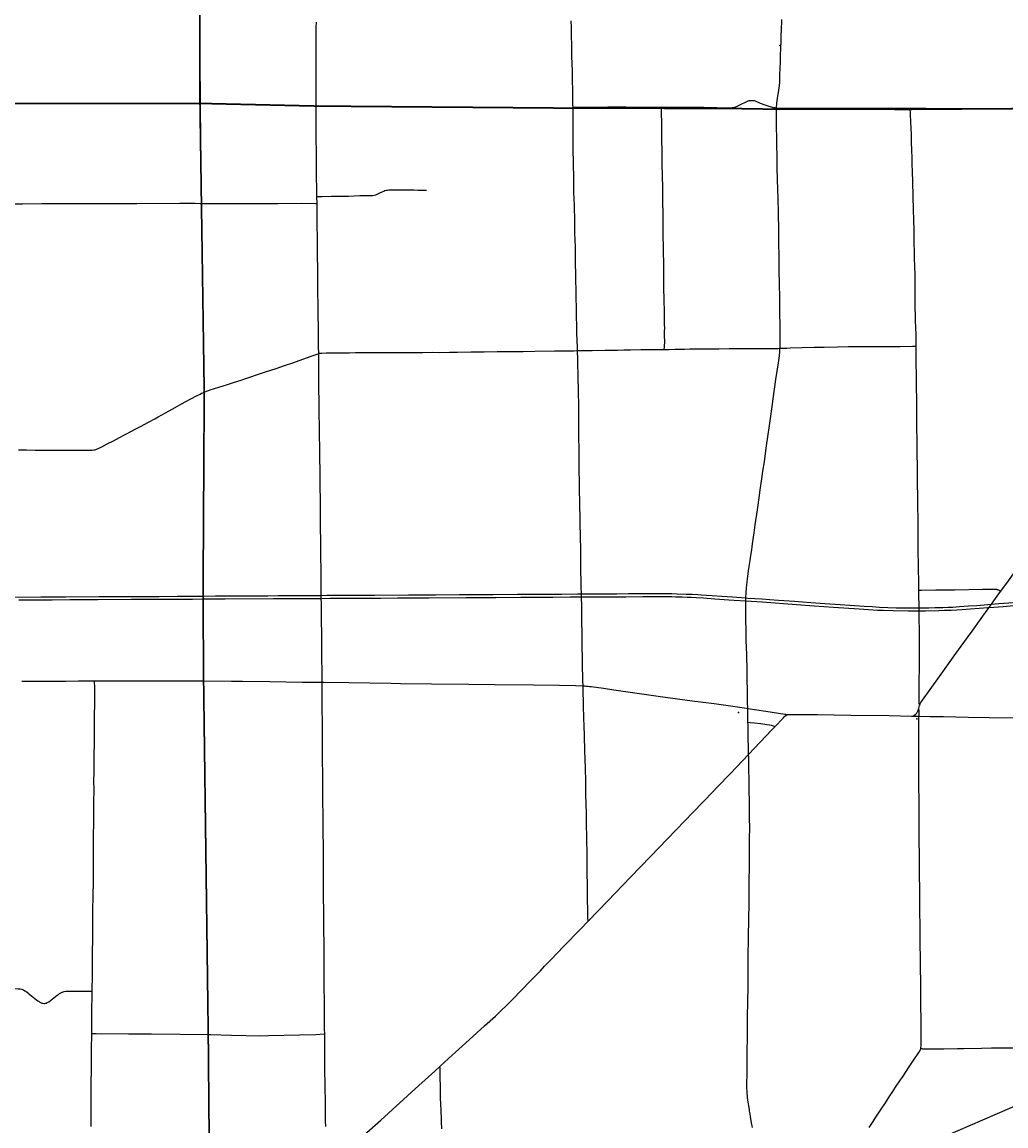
# Model space of a CAD drawing. Header units: feet. Extents: x 2113747 to 2516209, y 960708 to 1356798.
# Tile 76 of 92: x 2324203 to 2346170, y 1172433 to 1197083. Entities that reach past the tile are written whole.
import ezdxf

# ---------------------------------------------------------------- set-up
doc = ezdxf.new("R2010")
doc.units = ezdxf.units.FT
doc.header["$LTSCALE"] = 20
doc.header["$MEASUREMENT"] = 0
doc.linetypes.add('OhDOT_USTN3', pattern=[0.22, 0.165, -0.055])
doc.linetypes.add('rr2', pattern=[0])
for name, color, linetype in [('GM_X_County_Road', 3, 'Continuous'), ('GM_X_Interstate_Location', 251, 'Continuous'), ('GM_X_Interstate_Route', 1, 'Continuous'), ('GM_X_Rail_Line', 251, 'rr2'), ('GM_X_State_Location', 251, 'Continuous'), ('GM_X_State_Route', 1, 'Continuous'), ('GM_X_Township', 251, 'OhDOT_USTN3'), ('GM_X_Township_Road', 4, 'Continuous'), ('GM_X_Township_Subdivision', 4, 'Continuous'), ('GM_X_Unincorporated_Location', 2, 'Continuous')]:
    doc.layers.add(name, color=color, linetype=linetype)
doc.styles.add('Styledgn030', font='dgn030.shx')

msp = doc.modelspace()

# ---------------------------------------------------------------- linework, layer by layer
at = {"layer": 'GM_X_County_Road', "flags": 128}
for points in [[(2330772, 1195208), (2330772, 1195369), (2330771, 1195598), (2330770, 1195654), (2330770, 1195732), (2330772, 1195837), (2330772, 1195919), (2330773, 1196018), (2330770, 1196414), (2330772, 1196931), (2330773, 1196976), (2330774, 1197083)], [(2330787, 1193188), (2330781, 1193450), (2330779, 1193536), (2330779, 1193608), (2330778, 1193696), (2330777, 1193772), (2330777, 1193919), (2330776, 1194028), (2330774, 1194211), (2330774, 1194296), (2330773, 1194359), (2330771, 1194581), (2330771, 1194679), (2330771, 1194807), (2330771, 1194895), (2330771, 1194977), (2330772, 1195092), (2330772, 1195208)], [(2341046, 1195165), (2341061, 1195163), (2341085, 1195162), (2341106, 1195162), (2341299, 1195162), (2341397, 1195161), (2341531, 1195160), (2341613, 1195161), (2341682, 1195161), (2341807, 1195160), (2341925, 1195160), (2342112, 1195161), (2342273, 1195161), (2342495, 1195162), (2342794, 1195159), (2343245, 1195159), (2343459, 1195159), (2343822, 1195158), (2343965, 1195158), (2344035, 1195158)], [(2344035, 1195158), (2344230, 1195157), (2344385, 1195157), (2344473, 1195155), (2344716, 1195155), (2344811, 1195155), (2344886, 1195155), (2345086, 1195155), (2345132, 1195154), (2345247, 1195153), (2345483, 1195153), (2345895, 1195152), (2346087, 1195150), (2346312, 1195148)], [(2344165, 1189844), (2344165, 1189846), (2344164, 1190125), (2344159, 1190233), (2344154, 1190439), (2344151, 1190547), (2344147, 1190685), (2344143, 1191092), (2344142, 1191217), (2344140, 1191427), (2344134, 1191650), (2344132, 1191798), (2344128, 1191968), (2344123, 1192129), (2344122, 1192230), (2344122, 1192234), (2344119, 1192391), (2344114, 1192694), (2344108, 1192861), (2344105, 1192976), (2344102, 1193107), (2344100, 1193189), (2344088, 1193524), (2344083, 1193737), (2344079, 1193917), (2344075, 1194071), (2344071, 1194195), (2344064, 1194421), (2344061, 1194570), (2344049, 1194850), (2344040, 1195024), (2344035, 1195158)], [(2330789, 1193035), (2330787, 1193188)], [(2323792, 1193021), (2324213, 1193025), (2324641, 1193029), (2325677, 1193031), (2326136, 1193032), (2326769, 1193035), (2327723, 1193038), (2328071, 1193037), (2328176, 1193034), (2328211, 1193033)], [(2328211, 1193033), (2328293, 1193032), (2328382, 1193031), (2328577, 1193032), (2328970, 1193030), (2329324, 1193030), (2329911, 1193034), (2330442, 1193036), (2330762, 1193035), (2330789, 1193035)], [(2330827, 1189683), (2330825, 1189827), (2330823, 1189981), (2330822, 1190109), (2330820, 1190296), (2330819, 1190345), (2330817, 1190453), (2330816, 1190545), (2330814, 1190683), (2330812, 1190817), (2330809, 1191004), (2330808, 1191139), (2330808, 1191241), (2330806, 1191336), (2330804, 1191516), (2330803, 1191634), (2330801, 1191805), (2330799, 1191999), (2330799, 1192110), (2330797, 1192261), (2330796, 1192346), (2330795, 1192467), (2330794, 1192582), (2330791, 1192720), (2330790, 1192888), (2330789, 1193035)], [(2328270, 1188821), (2328272, 1188822), (2328319, 1188840), (2328362, 1188856), (2328405, 1188871), (2328596, 1188931), (2328791, 1188990), (2328922, 1189033), (2329093, 1189089), (2329177, 1189117), (2329268, 1189146), (2329479, 1189219), (2329641, 1189273), (2329875, 1189350), (2330061, 1189413), (2330251, 1189477), (2330638, 1189612), (2330728, 1189644), (2330813, 1189677), (2330827, 1189683)], [(2330827, 1189683), (2330850, 1189689), (2330872, 1189692), (2330897, 1189693), (2330996, 1189694), (2331199, 1189695), (2331517, 1189700), (2331649, 1189701), (2332111, 1189704), (2332291, 1189703), (2332701, 1189706), (2332960, 1189706), (2333140, 1189707), (2333357, 1189709), (2333531, 1189708), (2333744, 1189712), (2333924, 1189714), (2334223, 1189719), (2334522, 1189720), (2334807, 1189723), (2335224, 1189727), (2335394, 1189730), (2335655, 1189734), (2336094, 1189740), (2336523, 1189743), (2336603, 1189746)], [(2330883, 1184451), (2330883, 1184525), (2330881, 1184604), (2330879, 1184732), (2330878, 1184951), (2330877, 1185050), (2330875, 1185191), (2330873, 1185312), (2330873, 1185374), (2330871, 1185544), (2330868, 1185744), (2330867, 1185928), (2330865, 1186108), (2330864, 1186220), (2330864, 1186305), (2330863, 1186482), (2330861, 1186640), (2330859, 1186732), (2330859, 1186856), (2330858, 1186957), (2330857, 1187069), (2330856, 1187167), (2330854, 1187245), (2330852, 1187308), (2330849, 1187413), (2330848, 1187475), (2330848, 1187623), (2330847, 1187813), (2330845, 1187947), (2330841, 1188144), (2330839, 1188249), (2330838, 1188393), (2330836, 1188474), (2330833, 1188720), (2330832, 1188792), (2330832, 1188864), (2330831, 1189034), (2330830, 1189136), (2330828, 1189270), (2330827, 1189382), (2330827, 1189467), (2330827, 1189595), (2330827, 1189683)], [(2336603, 1189746), (2336637, 1189747), (2336929, 1189751), (2337214, 1189756), (2337352, 1189757), (2337506, 1189760), (2337637, 1189761), (2337785, 1189764), (2338018, 1189768), (2338251, 1189769), (2338444, 1189771), (2338523, 1189771), (2338540, 1189771)], [(2336637, 1187779), (2336636, 1187913), (2336635, 1188137), (2336633, 1188353), (2336631, 1188609), (2336627, 1188747), (2336625, 1188927), (2336621, 1189088), (2336617, 1189265), (2336613, 1189386), (2336609, 1189551), (2336603, 1189746)], [(2338540, 1189771), (2338648, 1189772), (2338788, 1189778), (2338994, 1189782), (2339112, 1189785), (2339211, 1189785), (2339361, 1189786), (2339496, 1189786), (2339626, 1189787), (2339758, 1189787), (2339994, 1189790), (2340181, 1189793), (2340253, 1189793), (2340378, 1189792), (2340663, 1189794), (2340821, 1189794), (2341087, 1189797), (2341127, 1189798)], [(2341127, 1189798), (2341162, 1189800), (2341280, 1189804), (2341355, 1189806), (2341887, 1189820), (2342113, 1189825), (2342411, 1189833), (2342657, 1189836), (2342936, 1189837), (2343100, 1189837), (2343330, 1189838), (2343471, 1189838), (2343809, 1189839), (2344085, 1189843), (2344165, 1189844)], [(2344224, 1184396), (2344223, 1184474), (2344223, 1184684), (2344219, 1184773), (2344218, 1184914), (2344213, 1185331), (2344213, 1185412), (2344214, 1185632), (2344211, 1185855), (2344208, 1186016), (2344206, 1186245), (2344204, 1186353), (2344202, 1186521), (2344198, 1186751), (2344195, 1186990), (2344192, 1187177), (2344190, 1187436), (2344189, 1187541), (2344185, 1187702), (2344181, 1188062), (2344182, 1188177), (2344182, 1188249), (2344182, 1188334), (2344181, 1188601), (2344177, 1188751), (2344175, 1188836), (2344173, 1188948), (2344172, 1189059), (2344171, 1189220), (2344169, 1189440), (2344167, 1189597), (2344165, 1189844)], [(2324125, 1187531), (2324301, 1187528), (2324496, 1187527), (2324615, 1187526), (2324821, 1187526), (2325094, 1187525), (2325225, 1187525), (2325392, 1187525), (2325705, 1187525), (2325765, 1187527), (2325803, 1187529), (2325830, 1187534), (2325853, 1187540), (2325902, 1187561), (2325987, 1187600), (2326105, 1187662), (2326241, 1187734), (2326378, 1187806), (2326517, 1187879), (2326633, 1187940), (2326761, 1188007), (2326847, 1188055), (2327025, 1188152), (2327165, 1188225), (2327244, 1188266), (2327490, 1188401), (2327557, 1188440), (2327846, 1188602), (2327987, 1188678), (2328083, 1188728), (2328176, 1188777), (2328207, 1188794), (2328237, 1188807), (2328270, 1188821)], [(2336730, 1182258), (2336726, 1182370), (2336723, 1182495), (2336719, 1182646), (2336716, 1182823), (2336709, 1183193), (2336708, 1183380), (2336706, 1183505), (2336703, 1183629), (2336703, 1183803), (2336701, 1183875), (2336698, 1184105), (2336696, 1184174), (2336694, 1184246), (2336694, 1184259), (2336693, 1184314), (2336692, 1184347), (2336689, 1184452), (2336687, 1184538), (2336685, 1184656), (2336682, 1184767), (2336679, 1184862), (2336677, 1185145), (2336675, 1185328), (2336670, 1185568), (2336669, 1185686), (2336666, 1185794), (2336665, 1185919), (2336661, 1186093), (2336659, 1186208), (2336654, 1186434), (2336652, 1186559), (2336651, 1186657), (2336650, 1186854), (2336645, 1187047), (2336641, 1187280), (2336639, 1187582), (2336637, 1187779)], [(2330886, 1184060), (2330885, 1184111), (2330884, 1184213), (2330884, 1184213), (2330884, 1184281), (2330884, 1184318), (2330883, 1184451)], [(2344244, 1181832), (2344241, 1181837), (2344239, 1181842), (2344237, 1181850), (2344236, 1181860), (2344234, 1181883), (2344233, 1181951), (2344233, 1182079), (2344235, 1182194), (2344236, 1182345), (2344236, 1182443), (2344238, 1182588), (2344239, 1182739), (2344239, 1182880), (2344241, 1183037), (2344240, 1183231), (2344239, 1183402), (2344238, 1183517), (2344234, 1183739), (2344233, 1183848), (2344233, 1183937), (2344233, 1183940), (2344231, 1184002), (2344230, 1184048), (2344226, 1184281), (2344225, 1184382), (2344224, 1184396)], [(2330904, 1182339), (2330902, 1182462), (2330900, 1182649), (2330898, 1182809), (2330897, 1182957), (2330896, 1183131), (2330895, 1183226), (2330894, 1183374), (2330893, 1183498), (2330891, 1183639), (2330890, 1183748), (2330889, 1183839), (2330887, 1183997), (2330886, 1184060)], [(2330961, 1174489), (2330959, 1174592), (2330956, 1174725), (2330955, 1174943), (2330952, 1175255), (2330950, 1175497), (2330950, 1175698), (2330949, 1175832), (2330949, 1175980), (2330948, 1176072), (2330948, 1176272), (2330947, 1176406), (2330946, 1176520), (2330946, 1176622), (2330944, 1176704), (2330943, 1176756), (2330942, 1176802), (2330941, 1176946), (2330940, 1177051), (2330939, 1177173), (2330938, 1177323), (2330936, 1177448), (2330935, 1177560), (2330935, 1177681), (2330934, 1177799), (2330933, 1177914), (2330933, 1178052), (2330932, 1178239), (2330932, 1178351), (2330932, 1178403), (2330930, 1178606), (2330930, 1178741), (2330929, 1178928), (2330926, 1179135), (2330925, 1179266), (2330923, 1179476), (2330921, 1179584), (2330920, 1179647), (2330920, 1179758), (2330920, 1179886), (2330917, 1180103), (2330916, 1180204), (2330916, 1180342), (2330914, 1180549), (2330913, 1180739), (2330912, 1180887), (2330912, 1181097), (2330911, 1181225), (2330911, 1181366), (2330908, 1181504), (2330907, 1181694), (2330906, 1181789), (2330904, 1181921), (2330903, 1182108), (2330903, 1182242), (2330904, 1182339)], [(2336841, 1177005), (2336838, 1177087), (2336836, 1177136), (2336833, 1177274), (2336831, 1177474), (2336826, 1177750), (2336826, 1177884), (2336823, 1178009), (2336821, 1178215), (2336817, 1178474), (2336817, 1178596), (2336814, 1178760), (2336812, 1178924), (2336807, 1179137), (2336805, 1179262), (2336802, 1179413), (2336797, 1179626), (2336794, 1179829), (2336787, 1180124), (2336781, 1180423), (2336777, 1180625), (2336771, 1180819), (2336768, 1180907), (2336764, 1181045), (2336760, 1181173), (2336756, 1181343), (2336748, 1181553), (2336741, 1181803), (2336738, 1181957), (2336734, 1182065), (2336730, 1182258)], [(2344230, 1181583), (2344231, 1181634), (2344230, 1181691), (2344230, 1181718), (2344229, 1181727), (2344226, 1181736), (2344224, 1181744), (2344220, 1181750)], [(2344268, 1174164), (2344272, 1174188), (2344274, 1174217), (2344277, 1174289), (2344278, 1174354), (2344277, 1174486), (2344277, 1174561), (2344275, 1174646), (2344275, 1174761), (2344274, 1174830), (2344272, 1175093), (2344272, 1175168), (2344271, 1175283), (2344271, 1175375), (2344271, 1175486), (2344270, 1175568), (2344268, 1175719), (2344265, 1175889), (2344264, 1175974), (2344261, 1176128), (2344259, 1176278), (2344258, 1176396), (2344257, 1176438), (2344256, 1176579), (2344256, 1176681), (2344255, 1176779), (2344254, 1176832), (2344254, 1176897), (2344254, 1176992), (2344251, 1177140), (2344251, 1177163), (2344249, 1177248), (2344248, 1177330), (2344247, 1177408), (2344246, 1177500), (2344246, 1177643), (2344246, 1177721), (2344245, 1177777), (2344243, 1177981), (2344241, 1178096), (2344240, 1178151), (2344240, 1178308), (2344239, 1178410), (2344238, 1178459), (2344237, 1178554), (2344236, 1178722), (2344235, 1178883), (2344234, 1178997), (2344233, 1179181), (2344232, 1179368), (2344232, 1179493), (2344232, 1179582), (2344231, 1179746), (2344228, 1179975), (2344226, 1180106), (2344225, 1180155), (2344225, 1180290), (2344225, 1180463), (2344227, 1180604), (2344224, 1180889), (2344224, 1180978), (2344226, 1181175), (2344226, 1181280), (2344227, 1181398), (2344229, 1181516), (2344229, 1181544), (2344230, 1181583)], [(2340509, 1172397), (2340492, 1172501), (2340468, 1172645), (2340458, 1172703), (2340448, 1172765), (2340443, 1172797), (2340411, 1173006), (2340401, 1173078), (2340397, 1173113), (2340393, 1173152), (2340390, 1173195), (2340389, 1173218), (2340388, 1173264), (2340388, 1173415), (2340390, 1173550), (2340391, 1173638), (2340389, 1173714), (2340392, 1173835), (2340394, 1174108), (2340395, 1174196), (2340397, 1174304), (2340399, 1174422), (2340400, 1174521), (2340401, 1174577), (2340401, 1174672), (2340403, 1174796), (2340403, 1174914), (2340408, 1175157), (2340409, 1175245), (2340410, 1175311), (2340412, 1175435), (2340413, 1175573), (2340413, 1175655), (2340414, 1175789), (2340415, 1175865), (2340416, 1175992), (2340416, 1176038), (2340417, 1176147), (2340418, 1176274), (2340423, 1176556), (2340423, 1176634), (2340425, 1176796), (2340426, 1176909), (2340430, 1177040), (2340433, 1177165), (2340434, 1177286), (2340434, 1177394), (2340435, 1177538), (2340437, 1177640), (2340438, 1177807), (2340439, 1177935), (2340440, 1177991), (2340442, 1178129), (2340442, 1178211), (2340442, 1178257), (2340445, 1178460), (2340445, 1178575), (2340446, 1178686), (2340447, 1178755), (2340447, 1178922), (2340449, 1179014), (2340449, 1179142), (2340448, 1179257), (2340446, 1179398), (2340444, 1179513), (2340442, 1179611), (2340441, 1179733), (2340439, 1179877), (2340437, 1179972), (2340435, 1180054), (2340434, 1180189), (2340432, 1180372), (2340429, 1180611), (2340427, 1180668), (2340425, 1180726)], [(2330982, 1172423), (2330981, 1172540), (2330979, 1172625), (2330976, 1172831), (2330975, 1172904), (2330975, 1172972), (2330970, 1173296), (2330967, 1173480), (2330966, 1173566), (2330965, 1173868), (2330963, 1174248), (2330961, 1174458), (2330961, 1174489)], [(2343114, 1172401), (2343202, 1172531), (2343252, 1172605), (2343310, 1172696), (2343370, 1172786), (2343479, 1172949), (2343581, 1173102), (2343630, 1173176), (2343708, 1173297), (2343817, 1173462), (2343857, 1173522), (2343940, 1173647), (2343993, 1173727), (2344053, 1173817), (2344116, 1173909), (2344226, 1174072), (2344244, 1174103), (2344254, 1174123), (2344261, 1174141), (2344267, 1174162), (2344268, 1174164)]]:
    msp.add_lwpolyline(points, dxfattribs=at)
at = {"layer": 'GM_X_Interstate_Route', "flags": 128}
for points in [[(2323911, 1184239), (2324624, 1184245), (2325176, 1184248), (2325926, 1184254), (2326114, 1184254), (2326493, 1184256), (2326621, 1184256), (2326953, 1184258), (2327267, 1184259), (2327667, 1184261), (2327933, 1184263), (2328204, 1184264), (2328244, 1184265), (2328524, 1184267), (2328790, 1184268), (2328988, 1184269), (2329109, 1184270), (2329319, 1184272), (2329690, 1184274), (2329923, 1184276), (2330325, 1184278), (2330549, 1184280), (2330807, 1184281), (2330884, 1184281), (2331007, 1184282), (2331080, 1184282), (2331360, 1184284), (2331936, 1184287), (2332070, 1184288), (2332831, 1184291), (2333435, 1184296), (2333966, 1184299), (2334129, 1184300), (2334471, 1184301), (2334717, 1184301), (2335262, 1184304), (2335559, 1184306), (2335718, 1184307), (2335955, 1184308), (2336246, 1184310), (2336601, 1184313), (2336693, 1184314), (2336770, 1184314), (2337043, 1184316), (2337326, 1184317), (2337483, 1184318), (2337745, 1184319), (2338154, 1184322), (2338264, 1184323), (2338370, 1184323), (2338555, 1184322), (2338709, 1184319), (2338829, 1184317), (2339032, 1184310), (2339165, 1184305), (2339292, 1184299), (2339363, 1184295), (2339483, 1184288), (2339613, 1184278), (2339829, 1184263), (2340064, 1184246), (2340366, 1184225), (2340411, 1184222), (2340721, 1184200), (2340888, 1184188), (2341092, 1184174), (2341449, 1184149), (2341628, 1184137), (2341816, 1184124), (2342130, 1184101), (2342471, 1184076), (2343004, 1184039), (2343185, 1184029), (2343346, 1184021), (2343534, 1184011), (2343722, 1184005), (2343923, 1184002), (2344171, 1184001), (2344231, 1184002), (2344302, 1184003), (2344451, 1184004), (2344583, 1184007), (2344764, 1184012), (2344877, 1184016), (2344983, 1184020), (2345136, 1184030), (2345336, 1184044), (2345524, 1184058), (2345845, 1184083), (2346014, 1184096), (2346578, 1184140)], [(2324129, 1184179), (2324692, 1184183), (2324877, 1184184), (2325273, 1184187), (2325429, 1184189), (2325893, 1184189), (2326647, 1184194), (2326992, 1184196), (2327320, 1184197), (2327655, 1184198), (2328007, 1184199), (2328244, 1184201), (2328259, 1184201), (2328734, 1184203), (2329815, 1184212), (2330406, 1184214), (2330880, 1184213), (2330884, 1184213), (2331085, 1184215), (2331779, 1184219), (2332204, 1184222), (2332582, 1184224), (2333173, 1184229), (2333285, 1184229), (2334115, 1184233), (2334434, 1184234), (2334571, 1184235), (2334778, 1184236), (2335338, 1184240), (2335659, 1184241), (2336052, 1184243), (2336443, 1184245), (2336694, 1184246), (2336725, 1184246), (2336981, 1184247), (2337253, 1184249), (2337685, 1184251), (2338063, 1184253), (2338234, 1184254), (2338651, 1184254), (2338713, 1184252), (2338789, 1184250), (2338943, 1184246), (2339051, 1184243), (2339139, 1184239), (2339256, 1184234), (2339417, 1184224), (2339668, 1184206), (2339986, 1184184), (2340348, 1184159)], [(2340348, 1184159), (2340363, 1184158), (2340731, 1184133), (2341493, 1184077), (2341891, 1184049), (2342317, 1184021), (2342896, 1183980), (2343098, 1183966), (2343303, 1183954), (2343430, 1183950), (2343653, 1183941), (2343994, 1183936), (2344195, 1183936), (2344233, 1183937), (2344375, 1183937), (2344671, 1183944), (2344790, 1183947), (2344945, 1183953), (2345071, 1183960), (2345193, 1183967), (2345372, 1183979), (2345573, 1183994), (2345769, 1184009)], [(2345769, 1184009), (2345794, 1184011), (2346109, 1184035), (2346571, 1184076)]]:
    msp.add_lwpolyline(points, dxfattribs=at)
at = {"layer": 'GM_X_Rail_Line', "flags": 128}
msp.add_lwpolyline([(2337528, 1168975), (2337679, 1169065), (2337811, 1169141), (2337899, 1169189), (2338002, 1169243), (2338107, 1169294), (2338233, 1169353), (2338614, 1169521), (2338995, 1169684), (2339485, 1169896), (2340679, 1170415), (2341128, 1170609), (2341626, 1170824), (2342369, 1171147), (2343451, 1171616), (2345930, 1172690), (2347189, 1173234), (2347647, 1173434), (2347994, 1173583), (2348205, 1173676), (2348341, 1173740), (2348479, 1173809), (2348612, 1173881), (2348769, 1173971), (2348882, 1174041), (2349007, 1174120), (2349128, 1174203), (2349229, 1174276), (2349333, 1174354), (2349443, 1174440), (2349535, 1174516), (2349621, 1174591), (2349710, 1174671), (2349795, 1174751), (2349877, 1174830), (2349994, 1174950), (2350063, 1175024), (2350204, 1175184), (2350325, 1175330), (2350446, 1175488), (2350533, 1175609), (2350581, 1175678), (2350633, 1175756), (2350749, 1175941), (2350946, 1176261), (2351012, 1176358), (2351072, 1176436), (2351140, 1176527), (2351195, 1176593), (2351258, 1176663), (2351323, 1176727), (2351405, 1176807), (2351478, 1176874), (2351576, 1176954), (2351669, 1177022), (2351753, 1177081), (2351831, 1177131), (2351911, 1177178), (2351989, 1177222), (2352057, 1177256), (2352146, 1177299), (2352258, 1177347), (2352370, 1177390), (2352490, 1177434), (2353066, 1177632), (2354375, 1178084), (2354944, 1178280), (2355336, 1178411), (2355454, 1178448), (2355597, 1178488), (2355706, 1178516), (2355834, 1178547), (2355963, 1178574), (2356097, 1178599), (2356237, 1178621), (2356559, 1178665), (2358411, 1178919), (2359671, 1179092), (2361317, 1179318), (2362297, 1179452), (2363148, 1179571), (2364297, 1179727), (2365883, 1179942), (2366497, 1180024), (2367115, 1180110), (2368208, 1180255), (2368314, 1180266), (2368402, 1180276), (2368511, 1180286), (2368626, 1180294), (2368736, 1180299), (2368842, 1180302), (2368951, 1180303), (2369120, 1180301), (2369482, 1180290), (2369537, 1180289), (2369663, 1180296), (2369729, 1180296), (2370110, 1180284), (2371955, 1180226), (2373234, 1180186), (2374704, 1180141), (2375960, 1180101), (2377359, 1180059), (2378171, 1180033)], dxfattribs=at)
at = {"layer": 'GM_X_State_Route', "flags": 128}
for points in [[(2340457, 1185061), (2340474, 1185173), (2340493, 1185300), (2340512, 1185433), (2340547, 1185674), (2340572, 1185856), (2340586, 1185950), (2340606, 1186093), (2340621, 1186194), (2340666, 1186512), (2340683, 1186639), (2340720, 1186886), (2340745, 1187058), (2340776, 1187266), (2340819, 1187568), (2340860, 1187870), (2340881, 1188023), (2340910, 1188231), (2340948, 1188501), (2340974, 1188673), (2341036, 1189099), (2341091, 1189472), (2341111, 1189628), (2341122, 1189723), (2341125, 1189765), (2341127, 1189798), (2341127, 1189808), (2341129, 1189903), (2341129, 1190060), (2341126, 1190313), (2341123, 1190575), (2341122, 1190687), (2341120, 1190838), (2341112, 1191324), (2341110, 1191435), (2341109, 1191537), (2341105, 1191868), (2341102, 1192127), (2341102, 1192152), (2341096, 1192544), (2341094, 1192712), (2341089, 1192869), (2341082, 1193109), (2341075, 1193384), (2341072, 1193532), (2341065, 1193866), (2341064, 1193942), (2341059, 1194141), (2341056, 1194279), (2341053, 1194519), (2341051, 1194716), (2341048, 1194811), (2341046, 1194936), (2341045, 1195011), (2341044, 1195086), (2341044, 1195129), (2341046, 1195165), (2341049, 1195202), (2341052, 1195236), (2341055, 1195272), (2341069, 1195376), (2341098, 1195561), (2341107, 1195616), (2341114, 1195670), (2341120, 1195736), (2341122, 1195781), (2341123, 1195849), (2341125, 1195928), (2341126, 1196030), (2341135, 1196209), (2341137, 1196304), (2341140, 1196386), (2341143, 1196449), (2341146, 1196527), (2341148, 1196608), (2341154, 1196798), (2341158, 1196893), (2341160, 1196949), (2341162, 1197001), (2341163, 1197030), (2341164, 1197063), (2341166, 1197141)], [(2340368, 1183519), (2340367, 1183552), (2340366, 1183676), (2340364, 1183785), (2340362, 1183906), (2340361, 1184008), (2340361, 1184100), (2340363, 1184158), (2340365, 1184202), (2340366, 1184225), (2340372, 1184343), (2340379, 1184441), (2340386, 1184513), (2340393, 1184578), (2340400, 1184653), (2340413, 1184761), (2340423, 1184829), (2340437, 1184927), (2340456, 1185056), (2340457, 1185061)], [(2345749, 1183950), (2345794, 1184011), (2345845, 1184083), (2345936, 1184208), (2346052, 1184370), (2346187, 1184557), (2346337, 1184763)], [(2345379, 1183429), (2345653, 1183817), (2345749, 1183950)], [(2340425, 1180726), (2340424, 1180763), (2340422, 1180933), (2340418, 1181051), (2340414, 1181278), (2340412, 1181380), (2340410, 1181446), (2340408, 1181554), (2340406, 1181756), (2340403, 1181898), (2340400, 1181974), (2340399, 1182138), (2340393, 1182417), (2340391, 1182594), (2340382, 1182958), (2340373, 1183274), (2340369, 1183473), (2340368, 1183519)], [(2344095, 1181586), (2344133, 1181610), (2344142, 1181617), (2344149, 1181623), (2344156, 1181630), (2344163, 1181637), (2344170, 1181645), (2344177, 1181653), (2344183, 1181661), (2344187, 1181669), (2344192, 1181678), (2344201, 1181696), (2344209, 1181714), (2344216, 1181736), (2344220, 1181750), (2344224, 1181764), (2344232, 1181794), (2344236, 1181809), (2344241, 1181825), (2344244, 1181832), (2344248, 1181843), (2344253, 1181853), (2344258, 1181863), (2344265, 1181876), (2344272, 1181888), (2344307, 1181940), (2344479, 1182179), (2344727, 1182523), (2345054, 1182979), (2345375, 1183423), (2345379, 1183429)], [(2324200, 1182363), (2324656, 1182365), (2325181, 1182368), (2325466, 1182369), (2325821, 1182370), (2326133, 1182371)], [(2326133, 1182371), (2326604, 1182372), (2327737, 1182372), (2328246, 1182374), (2328256, 1182374), (2328882, 1182367), (2329128, 1182363), (2329735, 1182355), (2330457, 1182345), (2330904, 1182339), (2330946, 1182339), (2331497, 1182334), (2332445, 1182318), (2332652, 1182314), (2333344, 1182307), (2334178, 1182297), (2334752, 1182288), (2335622, 1182281), (2336203, 1182273), (2336557, 1182265), (2336730, 1182258), (2336774, 1182257), (2336806, 1182254), (2336836, 1182251), (2336869, 1182248), (2336908, 1182243), (2337184, 1182205), (2337414, 1182172), (2337830, 1182114), (2338456, 1182026), (2339165, 1181929), (2339656, 1181863), (2340176, 1181789), (2340374, 1181760), (2340406, 1181756)], [(2340406, 1181756), (2340811, 1181693), (2341232, 1181630), (2341250, 1181627), (2341265, 1181623), (2341282, 1181615)], [(2340425, 1180726), (2340945, 1181277), (2341013, 1181347), (2341197, 1181540), (2341237, 1181580), (2341253, 1181595), (2341261, 1181601), (2341270, 1181608), (2341282, 1181615)], [(2341282, 1181615), (2341290, 1181618), (2341298, 1181620), (2341308, 1181621), (2341319, 1181623), (2341328, 1181623), (2341337, 1181623), (2341522, 1181623), (2341962, 1181618), (2342704, 1181607), (2343560, 1181595), (2344059, 1181587), (2344095, 1181586)], [(2344095, 1181586), (2344230, 1181583), (2344478, 1181579), (2344776, 1181573), (2345324, 1181564), (2345797, 1181555), (2346486, 1181548), (2346834, 1181543), (2347277, 1181536), (2347818, 1181527), (2348641, 1181513), (2349198, 1181506), (2349232, 1181506), (2349878, 1181495), (2350571, 1181484), (2351053, 1181476), (2351984, 1181461), (2352687, 1181450), (2352960, 1181446)], [(2339725, 1179997), (2340018, 1180301), (2340425, 1180726)], [(2331651, 1172061), (2332210, 1172562), (2332554, 1172876), (2333063, 1173336), (2333420, 1173659), (2333532, 1173760), (2333727, 1173936), (2334187, 1174357), (2334529, 1174668), (2334770, 1174887), (2334909, 1175017), (2335011, 1175115), (2335120, 1175224), (2335376, 1175485), (2335526, 1175641), (2335670, 1175788), (2335778, 1175900), (2335871, 1175998), (2336007, 1176140), (2336300, 1176446), (2336663, 1176820), (2336841, 1177005), (2337279, 1177458), (2337788, 1177988), (2338233, 1178448), (2338610, 1178841), (2339186, 1179439), (2339633, 1179901), (2339725, 1179997)]]:
    msp.add_lwpolyline(points, dxfattribs=at)
at = {"layer": 'GM_X_Township', "flags": 128}
for points in [[(2327982, 1222076), (2333341, 1222133), (2335682, 1222157), (2338510, 1222201), (2341239, 1222245), (2343737, 1222286), (2344324, 1222288), (2349300, 1222361), (2350843, 1222395), (2353397, 1222451), (2353508, 1216821), (2353654, 1209648), (2353657, 1209132), (2353645, 1208790), (2353781, 1202403), (2353792, 1201872), (2353808, 1201121), (2353821, 1200258), (2353819, 1199782), (2353831, 1199153), (2353829, 1198960), (2353833, 1198882), (2353851, 1197693), (2353876, 1196719), (2353880, 1196527), (2353885, 1196280), (2353892, 1195968), (2353908, 1195164), (2347306, 1195156), (2344005, 1195134), (2340985, 1195138), (2340041, 1195153), (2338450, 1195157), (2336454, 1195161), (2330756, 1195208), (2328175, 1195267), (2328172, 1197915), (2328164, 1198937), (2328116, 1204996), (2328088, 1208595), (2328082, 1214984), (2327993, 1220659), (2327982, 1222076)], [(2298613, 1221605), (2299175, 1221609), (2303374, 1221676), (2308426, 1221766), (2313088, 1221841), (2315600, 1221874), (2319071, 1221920), (2326584, 1222061), (2327982, 1222076), (2327993, 1220659), (2328082, 1214984), (2328088, 1208595), (2328116, 1204996), (2328164, 1198937), (2328172, 1197915), (2328175, 1195267), (2323786, 1195265), (2322464, 1195265), (2318542, 1195278), (2313388, 1195295), (2308630, 1195310), (2305509, 1195321), (2303165, 1195328), (2300042, 1195362), (2299324, 1195370), (2298810, 1195371), (2298781, 1199199), (2298741, 1204470), (2298731, 1210552), (2298731, 1210570), (2298734, 1210676), (2298677, 1215520), (2298674, 1215932), (2298639, 1217955), (2298613, 1221605)], [(2298810, 1195371), (2299324, 1195370), (2300042, 1195362), (2303165, 1195328), (2305509, 1195321), (2308630, 1195310), (2313388, 1195295), (2318542, 1195278), (2322464, 1195265), (2323786, 1195265), (2328175, 1195267), (2328208, 1193015), (2328270, 1188810), (2328244, 1184236), (2328256, 1182375), (2328360, 1174455), (2328407, 1169148), (2328408, 1168989), (2328233, 1168990), (2325683, 1169008), (2325637, 1169002), (2325525, 1169000), (2322515, 1168974), (2318230, 1168931), (2313731, 1168875), (2311770, 1168875), (2309530, 1168867), (2299914, 1168806), (2299326, 1168799), (2298939, 1168800), (2298913, 1169575), (2298946, 1174138), (2298965, 1174519), (2298960, 1176942), (2298952, 1181068), (2298922, 1183254), (2298900, 1185554), (2298894, 1187465), (2298891, 1190227), (2298810, 1195371)], [(2328175, 1195267), (2330756, 1195208), (2336454, 1195161), (2338450, 1195157), (2340041, 1195153), (2340985, 1195138), (2344005, 1195134), (2347306, 1195156), (2353908, 1195164), (2353946, 1190014), (2354011, 1187062), (2354040, 1184708), (2354064, 1181403), (2354256, 1169691), (2337592, 1169175), (2337502, 1169179), (2337094, 1169168), (2336806, 1169161), (2333725, 1169121), (2332930, 1169098), (2328408, 1168989), (2328407, 1169148), (2328360, 1174455), (2328256, 1182375), (2328244, 1184236), (2328270, 1188810), (2328208, 1193015), (2328175, 1195267)]]:
    msp.add_lwpolyline(points, dxfattribs=at)
at = {"layer": 'GM_X_Township_Road', "flags": 128}
for points in [[(2328189, 1195266), (2328188, 1195423), (2328185, 1195583), (2328180, 1195940), (2328174, 1196179), (2328173, 1196323), (2328176, 1196735), (2328179, 1196918), (2328180, 1197036), (2328176, 1197755)], [(2336504, 1195186), (2336503, 1195227), (2336500, 1195322), (2336498, 1195417), (2336499, 1195561), (2336497, 1195640), (2336495, 1195712), (2336491, 1195868), (2336489, 1195972), (2336484, 1196175), (2336481, 1196303), (2336478, 1196421), (2336477, 1196490), (2336475, 1196627), (2336474, 1196716), (2336473, 1196821), (2336471, 1196896), (2336469, 1196965), (2336464, 1197112)], [(2340060, 1195173), (2340084, 1195177), (2340112, 1195183), (2340140, 1195192), (2340170, 1195204), (2340259, 1195249), (2340355, 1195294), (2340385, 1195308), (2340415, 1195321), (2340438, 1195328), (2340461, 1195332), (2340484, 1195334), (2340507, 1195335), (2340527, 1195333), (2340547, 1195329), (2340569, 1195323), (2340603, 1195310), (2340651, 1195290), (2340684, 1195275), (2340708, 1195265), (2340767, 1195243), (2340829, 1195223), (2340951, 1195185), (2340982, 1195176), (2341001, 1195172), (2341018, 1195169), (2341032, 1195167), (2341046, 1195165)], [(2328196, 1194184), (2328196, 1194287), (2328193, 1194659), (2328190, 1195009), (2328189, 1195266)], [(2336504, 1195186), (2336552, 1195185), (2336818, 1195181), (2337284, 1195188), (2337681, 1195188), (2337880, 1195184), (2338220, 1195181), (2338477, 1195181)], [(2336603, 1189746), (2336601, 1189820), (2336597, 1189967), (2336592, 1190154), (2336588, 1190298), (2336584, 1190505), (2336582, 1190633), (2336579, 1190738), (2336577, 1190889), (2336572, 1191158), (2336570, 1191263), (2336566, 1191462), (2336565, 1191526), (2336563, 1191624), (2336561, 1191747), (2336559, 1191796), (2336559, 1191865), (2336558, 1191953), (2336556, 1192072), (2336552, 1192203), (2336547, 1192383), (2336546, 1192445), (2336545, 1192624), (2336543, 1192747), (2336540, 1192871), (2336536, 1192972), (2336530, 1193151), (2336524, 1193268), (2336522, 1193378), (2336522, 1193505), (2336522, 1193611), (2336521, 1193693), (2336518, 1193834), (2336516, 1193935), (2336514, 1194037), (2336510, 1194145), (2336506, 1194451), (2336505, 1194576), (2336505, 1194665), (2336505, 1194786), (2336505, 1194844), (2336505, 1195172), (2336504, 1195186)], [(2338477, 1195181), (2338492, 1195182), (2338529, 1195182), (2338702, 1195183), (2338899, 1195183), (2338988, 1195183), (2339135, 1195182), (2339230, 1195182), (2339427, 1195180), (2339538, 1195178), (2339715, 1195174), (2339833, 1195171), (2339915, 1195169), (2339961, 1195168), (2340013, 1195169), (2340060, 1195173)], [(2338540, 1189771), (2338546, 1189829), (2338549, 1189865), (2338551, 1189920), (2338551, 1189963), (2338550, 1190057), (2338550, 1190185), (2338551, 1190240), (2338548, 1190335), (2338547, 1190501), (2338544, 1190636), (2338539, 1190857), (2338533, 1191177), (2338532, 1191220), (2338532, 1191391), (2338532, 1191502), (2338531, 1191666), (2338531, 1191738), (2338528, 1191908), (2338526, 1192003), (2338518, 1192371), (2338517, 1192522), (2338517, 1192679), (2338517, 1192734), (2338516, 1192809), (2338515, 1192881), (2338513, 1192996), (2338512, 1193134), (2338509, 1193199), (2338506, 1193330), (2338499, 1193710), (2338496, 1193851), (2338495, 1193976), (2338491, 1194209), (2338487, 1194436), (2338485, 1194746), (2338478, 1195137), (2338477, 1195181)], [(2328211, 1193033), (2328211, 1193053), (2328206, 1193403), (2328200, 1193837), (2328196, 1194184)], [(2330787, 1193188), (2330902, 1193190), (2331109, 1193192), (2331214, 1193192), (2331293, 1193192), (2331355, 1193194), (2331394, 1193195), (2331489, 1193199), (2331748, 1193207), (2331892, 1193208), (2331981, 1193210), (2332026, 1193213), (2332068, 1193218), (2332100, 1193226), (2332135, 1193240), (2332191, 1193268), (2332241, 1193293), (2332280, 1193310), (2332305, 1193319), (2332330, 1193327), (2332360, 1193333), (2332393, 1193337), (2332429, 1193339), (2332524, 1193339), (2332682, 1193339), (2332879, 1193338), (2332947, 1193336), (2333043, 1193331), (2333118, 1193329), (2333236, 1193330)], [(2344224, 1184396), (2344287, 1184397), (2344608, 1184402), (2345029, 1184407), (2345650, 1184419), (2345916, 1184419), (2345939, 1184419), (2345948, 1184418), (2345957, 1184417), (2345966, 1184415), (2345974, 1184413), (2345982, 1184410), (2345990, 1184407), (2345998, 1184404), (2346013, 1184396), (2346027, 1184387), (2346052, 1184370)], [(2325766, 1175441), (2325767, 1175463), (2325772, 1175795), (2325779, 1176345), (2325782, 1176572), (2325784, 1176854), (2325785, 1177048), (2325786, 1177192), (2325786, 1177231), (2325791, 1177589), (2325793, 1177677), (2325795, 1177788), (2325795, 1177972), (2325796, 1178126), (2325796, 1178339), (2325796, 1178464), (2325798, 1178759), (2325801, 1178986), (2325801, 1179028), (2325803, 1179084), (2325803, 1179179), (2325807, 1179660), (2325809, 1179948), (2325807, 1180123), (2325807, 1180193), (2325810, 1180270), (2325812, 1180343), (2325816, 1180528), (2325821, 1181157), (2325820, 1181236), (2325819, 1181311), (2325823, 1181623), (2325824, 1181833), (2325824, 1182020), (2325824, 1182207), (2325821, 1182370)], [(2323135, 1175508), (2323166, 1175508), (2323538, 1175503), (2324118, 1175497), (2324157, 1175494), (2324195, 1175486), (2324213, 1175479), (2324233, 1175470), (2324264, 1175453), (2324291, 1175434), (2324323, 1175411), (2324340, 1175397)], [(2324340, 1175397), (2324524, 1175248), (2324556, 1175224), (2324581, 1175208), (2324598, 1175198), (2324628, 1175184), (2324647, 1175178), (2324670, 1175172), (2324694, 1175170), (2324707, 1175170), (2324728, 1175173), (2324747, 1175178), (2324766, 1175186), (2324786, 1175197), (2324800, 1175206), (2324990, 1175353), (2325014, 1175370), (2325040, 1175389), (2325070, 1175408), (2325099, 1175422), (2325120, 1175429), (2325145, 1175435), (2325177, 1175440), (2325207, 1175443), (2325272, 1175445), (2325734, 1175442), (2325766, 1175441)], [(2325759, 1174496), (2325763, 1174949), (2325762, 1175047), (2325765, 1175332), (2325766, 1175441)], [(2325743, 1172418), (2325742, 1172486), (2325743, 1172595), (2325745, 1172712), (2325745, 1172860), (2325746, 1172961), (2325746, 1172964), (2325746, 1173023), (2325747, 1173069), (2325749, 1173151), (2325747, 1173300), (2325748, 1173481), (2325750, 1173597), (2325752, 1173758), (2325754, 1173965), (2325753, 1174055), (2325756, 1174172), (2325756, 1174270), (2325757, 1174350), (2325759, 1174496)], [(2325759, 1174496), (2325859, 1174495), (2326576, 1174490), (2327094, 1174486), (2327733, 1174481), (2328360, 1174473)], [(2328360, 1174473), (2328413, 1174473), (2328881, 1174462), (2329527, 1174448), (2329705, 1174449), (2330394, 1174469), (2330759, 1174478), (2330945, 1174488), (2330961, 1174489)], [(2344268, 1174164), (2344289, 1174161), (2344308, 1174158), (2344332, 1174155), (2344388, 1174153), (2344480, 1174154), (2344575, 1174155), (2344677, 1174155), (2344782, 1174157), (2345091, 1174161), (2345225, 1174164), (2345622, 1174170), (2345848, 1174174), (2346055, 1174175), (2346423, 1174179)], [(2333573, 1172367), (2333569, 1172521), (2333564, 1172642), (2333562, 1172724), (2333559, 1172799), (2333554, 1172907), (2333547, 1173078), (2333543, 1173215), (2333542, 1173274), (2333542, 1173350), (2333541, 1173474), (2333540, 1173553), (2333540, 1173637), (2333538, 1173681), (2333536, 1173721), (2333532, 1173760)]]:
    msp.add_lwpolyline(points, dxfattribs=at)
at = {"layer": 'GM_X_Township_Subdivision', "flags": 128}
msp.add_lwpolyline([(2340410, 1181446), (2340459, 1181442), (2340554, 1181434), (2340695, 1181419), (2340835, 1181400), (2340894, 1181392), (2340926, 1181385), (2340952, 1181378), (2340974, 1181370), (2340994, 1181360), (2341013, 1181347)], dxfattribs=at)
at = {"layer": 'GM_X_Unincorporated_Location'}
for p in [(2341123, 1196563), (2340200, 1181664), (2344177, 1181524)]:
    msp.add_point(p, dxfattribs=at)

# ---------------------------------------------------------------- texts
at = {"layer": 'GM_X_Interstate_Location', "insert": (2335553, 1184243), "char_height": 1, "attachment_point": 5, "line_spacing_factor": 0.8, "style": 'Styledgn030'}
for s in ['{\\Fdgn000|c0;\\C256;-}', '{\\Fdgn000|c0;\\C256;.}', '{\\Fdgn000|c0;\\C256;,}']:
    msp.add_mtext(s, dxfattribs=at)
at = {"layer": 'GM_X_Interstate_Location', "insert": (2335348, 1184035), "char_height": 1, "attachment_point": 7, "rotation": 0, "line_spacing_factor": 0.8, "style": 'Styledgn030'}
msp.add_mtext('{\\Fdgn000|c0;\\C256;80}', dxfattribs=at)
at = {"layer": 'GM_X_State_Location', "char_height": 1, "attachment_point": 7, "rotation": 0, "line_spacing_factor": 0.8, "style": 'Styledgn030'}
for s, insert in [('{\\Fdgn000|c0;\\C256;700}', (2340742, 1192461)), ('{\\Fdgn000|c0;\\C256;88}', (2344773, 1182618))]:
    msp.add_mtext(s, dxfattribs=dict(at, insert=insert))
at = {"layer": 'GM_X_State_Location', "char_height": 1, "attachment_point": 5, "line_spacing_factor": 0.8, "style": 'Styledgn030'}
for s, insert in [('{\\Fdgn000|c0;\\C256;s}', (2341096, 1192535)), ('{\\Fdgn000|c0;\\C256;r}', (2341096, 1192535)), ('{\\Fdgn000|c0;\\C256;s}', (2345025, 1182692)), ('{\\Fdgn000|c0;\\C256;r}', (2345025, 1182692))]:
    msp.add_mtext(s, dxfattribs=dict(at, insert=insert))

doc.saveas('drawing.dxf')
